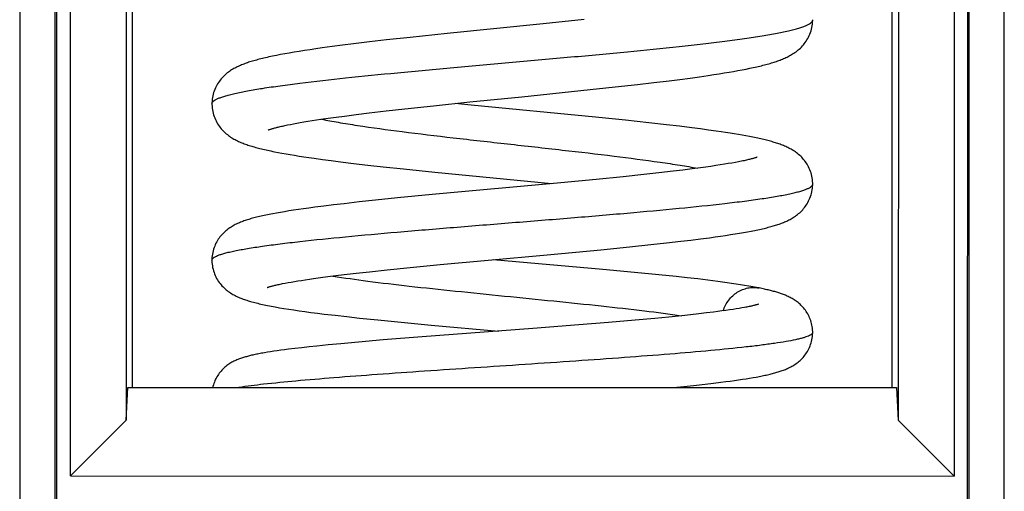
# Model space of a CAD drawing. Header units: millimetres. Extents: x -206 to 633, y -81 to 435.
# Tile 38 of 43: x 431.7 to 437.28, y 125.6 to 128.26. Entities that reach past the tile are written whole.
import ezdxf

# ---------------------------------------------------------------- set-up
doc = ezdxf.new("R2010")
doc.units = ezdxf.units.MM
doc.header["$LTSCALE"] = 23.1
doc.layers.add('06_ALL_SURFS', color=7, linetype='CONTINUOUS')
doc.layers.add('20_ALL_FEATURES', color=7, linetype='CONTINUOUS')

msp = doc.modelspace()

# ---------------------------------------------------------------- linework, layer by layer
at = {"layer": '06_ALL_SURFS', "color": 7}
for p, q in [((432.3077, 130.4139), (432.3072, 126.0016)), ((436.6765, 130.411), (436.676, 126.0011)), ((431.913, 115.1712), (431.9147, 129.9588)), ((437.0669, 129.9582), (437.0652, 115.1707)), ((432.3431, 126.186), (432.3433, 128.7624)), ((436.6402, 126.1855), (436.6405, 128.7619)), ((434.8975, 128.2659), (434.6663, 128.242)), ((434.6663, 128.242), (434.1233, 128.187)), ((433.7803, 128.1502), (433.683, 128.139)), ((433.9138, 128.1649), (433.7803, 128.1502)), ((434.1233, 128.187), (433.9138, 128.1649)), ((433.3156, 128.0904), (433.2853, 128.0856)), ((433.3474, 128.0952), (433.3156, 128.0904)), ((433.3809, 128.1001), (433.3474, 128.0952)), ((433.4159, 128.1051), (433.3809, 128.1001)), ((433.4715, 128.1126), (433.4159, 128.1051)), ((433.5307, 128.1203), (433.4715, 128.1126)), ((433.5934, 128.1282), (433.5307, 128.1203)), ((433.683, 128.139), (433.5934, 128.1282)), ((433.1794, 128.0673), (433.1565, 128.0628)), ((433.2037, 128.0718), (433.1794, 128.0673)), ((433.2294, 128.0763), (433.2037, 128.0718)), ((433.2566, 128.0809), (433.2294, 128.0763)), ((433.2853, 128.0856), (433.2566, 128.0809)), ((435.7439, 127.9728), (435.7685, 127.9772)), ((435.7685, 127.9772), (435.7919, 127.9815)), ((435.7919, 127.9815), (435.8142, 127.9859)), ((435.8142, 127.9859), (435.8353, 127.9901)), ((435.2933, 127.9096), (435.3799, 127.9201)), ((435.3799, 127.9201), (435.4404, 127.9278)), ((435.4404, 127.9278), (435.4973, 127.9353)), ((435.4973, 127.9353), (435.5506, 127.9427)), ((435.5506, 127.9427), (435.6006, 127.9498)), ((435.6006, 127.9498), (435.6321, 127.9545)), ((435.6321, 127.9545), (435.6621, 127.9592)), ((435.6621, 127.9592), (435.6907, 127.9638)), ((435.6907, 127.9638), (435.718, 127.9683)), ((435.718, 127.9683), (435.7439, 127.9728)), ((434.545, 127.8297), (434.879, 127.8639)), ((434.879, 127.8639), (435.0732, 127.8846)), ((435.0732, 127.8846), (435.1999, 127.8987)), ((435.1999, 127.8987), (435.2933, 127.9096)), ((434.2516, 127.8), (434.545, 127.8297)), ((433.7787, 127.7494), (433.8844, 127.7613)), ((433.8844, 127.7613), (434.0458, 127.7787)), ((434.0458, 127.7787), (434.2516, 127.8)), ((434.2583, 127.7826), (434.168, 127.7915)), ((434.9634, 127.714), (434.2583, 127.7826)), ((433.3584, 127.6943), (433.3831, 127.6981)), ((433.3831, 127.6981), (433.409, 127.702)), ((433.409, 127.702), (433.4503, 127.708)), ((433.4503, 127.708), (433.4945, 127.7142)), ((433.4945, 127.7142), (433.5416, 127.7205)), ((433.5416, 127.7205), (433.6088, 127.7291)), ((433.6088, 127.7291), (433.6811, 127.738)), ((433.6811, 127.738), (433.7787, 127.7494)), ((435.1322, 127.6966), (434.9634, 127.714)), ((435.2636, 127.6825), (435.1322, 127.6966)), ((433.2051, 127.6666), (433.2201, 127.6698)), ((433.2201, 127.6698), (433.2362, 127.673)), ((433.2362, 127.673), (433.2535, 127.6763)), ((433.2535, 127.6763), (433.272, 127.6798)), ((433.272, 127.6798), (433.2918, 127.6833)), ((433.2918, 127.6833), (433.3127, 127.6869)), ((433.3127, 127.6869), (433.3349, 127.6905)), ((433.3349, 127.6905), (433.3584, 127.6943)), ((435.3642, 127.6712), (435.2636, 127.6825)), ((435.4387, 127.6624), (435.3642, 127.6712)), ((435.508, 127.6538), (435.4387, 127.6624)), ((435.5565, 127.6475), (435.508, 127.6538)), ((435.6023, 127.6413), (435.5565, 127.6475)), ((435.6454, 127.6353), (435.6023, 127.6413)), ((435.6727, 127.6313), (435.6454, 127.6353)), ((435.6988, 127.6274), (435.6727, 127.6313)), ((435.7239, 127.6235), (435.6988, 127.6274)), ((435.7478, 127.6196), (435.7239, 127.6235)), ((435.7708, 127.6158), (435.7478, 127.6196)), ((435.7928, 127.6119), (435.7708, 127.6158)), ((435.8139, 127.6081), (435.7928, 127.6119)), ((435.8341, 127.6043), (435.8139, 127.6081)), ((433.1668, 127.5148), (433.1885, 127.5107)), ((433.1885, 127.5107), (433.2112, 127.5066)), ((433.2112, 127.5066), (433.2349, 127.5025)), ((433.2349, 127.5025), (433.2596, 127.4984)), ((433.2596, 127.4984), (433.2855, 127.4943)), ((433.2855, 127.4943), (433.3126, 127.4901)), ((433.3126, 127.4901), (433.3408, 127.4859)), ((433.3408, 127.4859), (433.3703, 127.4816)), ((433.3703, 127.4816), (433.4169, 127.4751)), ((433.4169, 127.4751), (433.4664, 127.4685)), ((433.4664, 127.4685), (433.5189, 127.4618)), ((433.5189, 127.4618), (433.5938, 127.4526)), ((433.5938, 127.4526), (433.6743, 127.4432)), ((433.6743, 127.4432), (433.7605, 127.4335)), ((433.7605, 127.4335), (433.876, 127.421)), ((433.876, 127.421), (434.0531, 127.4028)), ((435.5089, 127.4214), (435.457, 127.4149)), ((435.5571, 127.4277), (435.5089, 127.4214)), ((435.5872, 127.4319), (435.5571, 127.4277)), ((435.6157, 127.4359), (435.5872, 127.4319)), ((435.6426, 127.4399), (435.6157, 127.4359)), ((435.6679, 127.4437), (435.6426, 127.4399)), ((435.6917, 127.4475), (435.6679, 127.4437)), ((435.7139, 127.4512), (435.6917, 127.4475)), ((435.7347, 127.4548), (435.7139, 127.4512)), ((435.7539, 127.4583), (435.7347, 127.4548)), ((435.7717, 127.4617), (435.7539, 127.4583)), ((434.0531, 127.4028), (434.7142, 127.3384)), ((434.9653, 127.3622), (434.7671, 127.3434)), ((435.1185, 127.3774), (434.9653, 127.3622)), ((435.2354, 127.3896), (435.1185, 127.3774)), ((435.3217, 127.3991), (435.2354, 127.3896)), ((435.4015, 127.4082), (435.3217, 127.3991)), ((435.457, 127.4149), (435.4015, 127.4082)), ((434.7671, 127.3434), (434.0374, 127.2761)), ((433.8427, 127.2571), (433.7181, 127.2444)), ((434.0374, 127.2761), (433.8427, 127.2571)), ((433.3107, 127.196), (433.2816, 127.1918)), ((433.3412, 127.2002), (433.3107, 127.196)), ((433.3734, 127.2045), (433.3412, 127.2002)), ((433.425, 127.2111), (433.3734, 127.2045)), ((433.4805, 127.2179), (433.425, 127.2111)), ((433.5401, 127.2249), (433.4805, 127.2179)), ((433.6257, 127.2345), (433.5401, 127.2249)), ((433.7181, 127.2444), (433.6257, 127.2345)), ((433.1571, 127.1718), (433.1359, 127.1678)), ((433.1795, 127.1757), (433.1571, 127.1718)), ((433.2031, 127.1797), (433.1795, 127.1757)), ((433.228, 127.1837), (433.2031, 127.1797)), ((433.2541, 127.1877), (433.228, 127.1837)), ((433.2816, 127.1918), (433.2541, 127.1877)), ((435.5566, 127.026), (435.6073, 127.0327)), ((435.6073, 127.0327), (435.6393, 127.0371)), ((435.6393, 127.0371), (435.6697, 127.0414)), ((435.6697, 127.0414), (435.6987, 127.0456)), ((435.6987, 127.0456), (435.7262, 127.0498)), ((435.7262, 127.0498), (435.7523, 127.054)), ((435.7523, 127.054), (435.777, 127.0581)), ((435.777, 127.0581), (435.8004, 127.0621)), ((435.8004, 127.0621), (435.8225, 127.0661)), ((435.8225, 127.0661), (435.8434, 127.07)), ((434.9933, 126.9647), (435.1552, 126.9808)), ((435.1552, 126.9808), (435.2756, 126.9933)), ((435.2756, 126.9933), (435.3636, 127.003)), ((435.3636, 127.003), (435.4452, 127.0124)), ((435.4452, 127.0124), (435.5026, 127.0192)), ((435.5026, 127.0192), (435.5566, 127.026)), ((434.3556, 126.9056), (434.689, 126.9361)), ((434.689, 126.9361), (434.9933, 126.9647)), ((433.7827, 126.8506), (433.9139, 126.8639)), ((433.9139, 126.8639), (434.0832, 126.8803)), ((434.0832, 126.8803), (434.3556, 126.9056)), ((435.0045, 126.8534), (434.3827, 126.908)), ((433.3676, 126.8018), (433.4064, 126.8071)), ((433.4064, 126.8071), (433.4481, 126.8126)), ((433.4481, 126.8126), (433.4929, 126.8182)), ((433.4929, 126.8182), (433.5406, 126.824)), ((433.5406, 126.824), (433.609, 126.8319)), ((433.609, 126.8319), (433.6828, 126.8401)), ((433.6828, 126.8401), (433.7827, 126.8506)), ((435.1833, 126.8367), (435.0045, 126.8534)), ((435.3209, 126.8231), (435.1833, 126.8367)), ((435.4184, 126.8129), (435.3209, 126.8231)), ((435.4806, 126.806), (435.4184, 126.8129)), ((435.5406, 126.7992), (435.4806, 126.806)), ((433.1921, 126.7731), (433.207, 126.776)), ((433.207, 126.776), (433.2231, 126.779)), ((433.2231, 126.779), (433.2402, 126.782)), ((433.2402, 126.782), (433.2585, 126.7851)), ((433.2585, 126.7851), (433.2779, 126.7883)), ((433.2779, 126.7883), (433.2986, 126.7916)), ((433.2986, 126.7916), (433.3204, 126.7949)), ((433.3204, 126.7949), (433.3434, 126.7983)), ((433.3434, 126.7983), (433.3676, 126.8018)), ((435.5983, 126.7922), (435.5406, 126.7992)), ((435.8059, 126.6382), (435.7914, 126.6356)), ((433.1744, 126.6371), (433.1998, 126.6328)), ((433.1998, 126.6328), (433.2268, 126.6285)), ((433.2268, 126.6285), (433.2554, 126.6242)), ((433.2554, 126.6242), (433.2859, 126.6197)), ((433.2859, 126.6197), (433.3182, 126.6152)), ((433.3182, 126.6152), (433.3525, 126.6107)), ((433.3525, 126.6107), (433.3888, 126.606)), ((433.3888, 126.606), (433.4273, 126.6012)), ((433.4273, 126.6012), (433.489, 126.5938)), ((433.489, 126.5938), (433.5557, 126.5863)), ((433.5557, 126.5863), (433.6274, 126.5785)), ((435.3777, 126.5843), (435.2975, 126.5766)), ((435.4505, 126.5916), (435.3777, 126.5843)), ((435.5007, 126.597), (435.4505, 126.5916)), ((435.5472, 126.6021), (435.5007, 126.597)), ((435.5902, 126.6072), (435.5472, 126.6021)), ((435.63, 126.612), (435.5902, 126.6072)), ((435.6548, 126.6152), (435.63, 126.612)), ((435.6782, 126.6183), (435.6548, 126.6152)), ((435.7003, 126.6214), (435.6782, 126.6183)), ((435.721, 126.6244), (435.7003, 126.6214)), ((435.7405, 126.6273), (435.721, 126.6244)), ((435.7587, 126.6301), (435.7405, 126.6273)), ((435.7757, 126.6329), (435.7587, 126.6301)), ((435.7914, 126.6356), (435.7757, 126.6329)), ((433.6274, 126.5785), (433.7307, 126.5679)), ((433.7307, 126.5679), (433.8436, 126.5568)), ((433.8436, 126.5568), (434.0326, 126.5391)), ((434.0326, 126.5391), (434.415, 126.5052)), ((434.8686, 126.54), (434.6087, 126.5199)), ((435.0366, 126.5537), (434.8686, 126.54)), ((435.1864, 126.5665), (435.0366, 126.5537)), ((435.2975, 126.5766), (435.1864, 126.5665)), ((433.9818, 126.4722), (433.7618, 126.4545)), ((434.6087, 126.5199), (433.9818, 126.4722)), ((433.3417, 126.4154), (433.3004, 126.4108)), ((433.3859, 126.4201), (433.3417, 126.4154)), ((433.45, 126.4266), (433.3859, 126.4201)), ((433.5212, 126.4334), (433.45, 126.4266)), ((433.6221, 126.4426), (433.5212, 126.4334)), ((433.7618, 126.4545), (433.6221, 126.4426)), ((433.1059, 126.3848), (433.0891, 126.382)), ((433.1235, 126.3876), (433.1059, 126.3848)), ((433.142, 126.3904), (433.1235, 126.3876)), ((433.1614, 126.3933), (433.142, 126.3904)), ((433.1819, 126.3961), (433.1614, 126.3933)), ((433.2034, 126.399), (433.1819, 126.3961)), ((433.2259, 126.4019), (433.2034, 126.399)), ((433.2619, 126.4063), (433.2259, 126.4019)), ((433.3004, 126.4108), (433.2619, 126.4063)), ((435.4806, 126.1939), (435.5339, 126.1995)), ((435.5339, 126.1995), (435.5835, 126.205)), ((435.5835, 126.205), (435.6295, 126.2103)), ((435.6295, 126.2103), (435.6723, 126.2155)), ((435.6723, 126.2155), (435.6991, 126.219)), ((435.6991, 126.219), (435.7246, 126.2223)), ((435.7246, 126.2223), (435.7489, 126.2257)), ((435.7489, 126.2257), (435.7721, 126.229)), ((435.7721, 126.229), (435.7941, 126.2322)), ((435.7941, 126.2322), (435.815, 126.2355)), ((435.815, 126.2355), (435.8348, 126.2387)), ((435.8348, 126.2387), (435.8537, 126.2419)), ((435.8537, 126.2419), (435.8717, 126.2451)), ((432.3072, 126.0016), (432.3169, 126.186)), ((432.3169, 126.186), (436.6663, 126.1855)), ((436.6663, 126.1855), (436.676, 126.0011)), ((431.9916, 125.6861), (432.3072, 126.0016)), ((436.9916, 125.6855), (436.676, 126.0011)), ((431.9916, 125.6861), (436.9916, 125.6855))]:
    msp.add_line(p, q, dxfattribs=at)
at = {"layer": '06_ALL_SURFS', "color": 4}
for p, q in [((431.706, 129.9588), (431.7043, 115.1713)), ((431.9043, 115.1712), (431.9059, 129.9588)), ((437.0757, 129.9582), (437.074, 115.1707)), ((437.274, 115.1706), (437.2757, 129.9582))]:
    msp.add_line(p, q, dxfattribs=at)
at = {"layer": '06_ALL_SURFS', "color": 7}
for points in [[(435.8353, 127.9901), (435.8455, 127.9923), (435.8554, 127.9944), (435.8651, 127.9965), (435.8745, 127.9986), (435.8837, 128.0008), (435.8927, 128.0029), (435.9015, 128.005), (435.9101, 128.0071), (435.9185, 128.0093), (435.9266, 128.0114), (435.9347, 128.0136), (435.9425, 128.0158), (435.9502, 128.018), (435.9578, 128.0202), (435.9652, 128.0225), (435.9725, 128.0247), (435.9796, 128.0271), (435.9867, 128.0294), (435.9936, 128.0318), (436.0005, 128.0343), (436.0072, 128.0368), (436.0139, 128.0394), (436.0205, 128.0421), (436.027, 128.0448), (436.0335, 128.0477), (436.0399, 128.0506), (436.0463, 128.0536), (436.0527, 128.0568), (436.0591, 128.0602), (436.0654, 128.0637), (436.0718, 128.0673), (436.0781, 128.0712), (436.0845, 128.0753), (436.0908, 128.0796), (436.0971, 128.0841), (436.1033, 128.0889), (436.1095, 128.0939), (436.1156, 128.0992), (436.1216, 128.1047), (436.1274, 128.1104), (436.1331, 128.1165), (436.1386, 128.1228), (436.144, 128.1294), (436.1492, 128.1364), (436.1543, 128.1436), (436.1591, 128.1511), (436.1636, 128.159), (436.1679, 128.1671), (436.1719, 128.1754), (436.1756, 128.184), (436.179, 128.1929), (436.182, 128.202), (436.1847, 128.2113), (436.187, 128.2209), (436.1888, 128.2306), (436.1902, 128.2406), (436.1912, 128.2507), (436.1916, 128.2611), (436.1917, 128.2649)], [(433.1565, 128.0628), (433.1455, 128.0606), (433.1349, 128.0584), (433.1245, 128.0563), (433.1145, 128.0541), (433.1048, 128.052), (433.0954, 128.0498), (433.0862, 128.0477), (433.0773, 128.0456), (433.0686, 128.0435), (433.0602, 128.0413), (433.052, 128.0392), (433.044, 128.0371), (433.0362, 128.035), (433.0286, 128.0328), (433.0212, 128.0306), (433.014, 128.0284), (433.0068, 128.0262), (432.9998, 128.024), (432.993, 128.0217), (432.9862, 128.0194), (432.9795, 128.017), (432.973, 128.0145), (432.9665, 128.012), (432.96, 128.0094), (432.9537, 128.0068), (432.9473, 128.004), (432.941, 128.0011), (432.9348, 127.9982), (432.9285, 127.995), (432.9223, 127.9918), (432.9161, 127.9884), (432.9098, 127.9848), (432.9036, 127.981), (432.8974, 127.977), (432.8912, 127.9728), (432.8851, 127.9683), (432.879, 127.9637), (432.8729, 127.9588), (432.867, 127.9536), (432.8612, 127.9482), (432.8555, 127.9426), (432.8499, 127.9367), (432.8445, 127.9305), (432.8392, 127.924), (432.8341, 127.9172), (432.8292, 127.9101), (432.8244, 127.9027), (432.82, 127.895), (432.8157, 127.8871), (432.8118, 127.8789), (432.8081, 127.8704), (432.8048, 127.8617), (432.8018, 127.8528), (432.7991, 127.8436), (432.7969, 127.8342), (432.795, 127.8246), (432.7935, 127.8148), (432.7925, 127.8048), (432.792, 127.7946), (432.792, 127.7896)], [(432.792, 127.7895), (432.792, 127.7857), (432.7925, 127.7754), (432.7934, 127.7654), (432.7948, 127.7555), (432.7966, 127.7458), (432.7989, 127.7363), (432.8015, 127.7271), (432.8045, 127.7181), (432.8079, 127.7093), (432.8115, 127.7007), (432.8155, 127.6924), (432.8198, 127.6844), (432.8243, 127.6767), (432.829, 127.6692), (432.834, 127.6621), (432.8391, 127.6552), (432.8445, 127.6486), (432.8499, 127.6424), (432.8555, 127.6364), (432.8613, 127.6307), (432.8672, 127.6253), (432.8732, 127.6201), (432.8793, 127.6152), (432.8854, 127.6105), (432.8917, 127.606), (432.898, 127.6017), (432.9043, 127.5977), (432.9106, 127.5939), (432.9169, 127.5902), (432.9233, 127.5868), (432.9297, 127.5835), (432.9361, 127.5803), (432.9425, 127.5773), (432.9489, 127.5744), (432.9555, 127.5716), (432.962, 127.5689), (432.9686, 127.5663), (432.9753, 127.5637), (432.982, 127.5613), (432.9888, 127.5589), (432.9957, 127.5566), (433.0027, 127.5543), (433.0098, 127.552), (433.0171, 127.5498), (433.0244, 127.5477), (433.0319, 127.5455), (433.0396, 127.5434), (433.0474, 127.5413), (433.0554, 127.5392), (433.0636, 127.5371), (433.0719, 127.5351), (433.0805, 127.533), (433.0892, 127.531), (433.0981, 127.5289), (433.1073, 127.5269), (433.1166, 127.5249), (433.1262, 127.5229), (433.136, 127.5208), (433.1461, 127.5188), (433.1668, 127.5148)], [(433.1107, 127.6412), (433.1109, 127.6413), (433.1114, 127.6415), (433.1122, 127.6418), (433.1133, 127.6423), (433.1147, 127.6428), (433.1164, 127.6434), (433.1183, 127.6441), (433.1205, 127.6449), (433.1229, 127.6457), (433.1257, 127.6466), (433.1287, 127.6475), (433.1319, 127.6485), (433.1354, 127.6495), (433.1392, 127.6506), (433.1432, 127.6518), (433.1474, 127.6529), (433.152, 127.6541), (433.1568, 127.6554), (433.1618, 127.6567), (433.1672, 127.658), (433.1728, 127.6594), (433.1787, 127.6608), (433.1849, 127.6622), (433.1913, 127.6636), (433.1981, 127.6651), (433.2051, 127.6666)], [(436.1916, 127.3359), (436.1915, 127.341), (436.191, 127.3511), (436.19, 127.361), (436.1886, 127.3707), (436.1867, 127.3802), (436.1845, 127.3895), (436.1819, 127.3986), (436.1789, 127.4074), (436.1756, 127.416), (436.172, 127.4244), (436.1682, 127.4325), (436.164, 127.4403), (436.1596, 127.4479), (436.1549, 127.4552), (436.1501, 127.4622), (436.1451, 127.469), (436.1399, 127.4754), (436.1345, 127.4815), (436.1291, 127.4873), (436.1235, 127.4929), (436.1178, 127.4982), (436.1119, 127.5033), (436.106, 127.5082), (436.1, 127.5128), (436.094, 127.5171), (436.0879, 127.5213), (436.0818, 127.5252), (436.0756, 127.529), (436.0695, 127.5325), (436.0633, 127.5359), (436.0572, 127.5391), (436.051, 127.5422), (436.0448, 127.5451), (436.0386, 127.5479), (436.0324, 127.5506), (436.0262, 127.5532), (436.0198, 127.5557), (436.0135, 127.5582), (436.0071, 127.5605), (436.0006, 127.5628), (435.9941, 127.565), (435.9875, 127.5672), (435.9808, 127.5693), (435.974, 127.5714), (435.967, 127.5734), (435.96, 127.5755), (435.9528, 127.5775), (435.9454, 127.5795), (435.938, 127.5814), (435.9303, 127.5834), (435.9225, 127.5853), (435.9145, 127.5872), (435.9064, 127.5891), (435.898, 127.5911), (435.8895, 127.593), (435.8808, 127.5949), (435.8718, 127.5968), (435.8627, 127.5987), (435.8534, 127.6005), (435.8341, 127.6043)], [(435.8768, 127.4878), (435.8769, 127.4879), (435.8768, 127.4878), (435.8763, 127.4876), (435.8755, 127.4873), (435.8743, 127.4869), (435.8728, 127.4863), (435.871, 127.4857), (435.8688, 127.4849), (435.8663, 127.4841), (435.8634, 127.4832), (435.8603, 127.4823), (435.8567, 127.4812), (435.8528, 127.4801), (435.8486, 127.479), (435.8441, 127.4778), (435.8392, 127.4765), (435.834, 127.4752), (435.8285, 127.4738), (435.8226, 127.4725), (435.8164, 127.471), (435.8098, 127.4695), (435.8029, 127.468), (435.7956, 127.4665), (435.788, 127.4649), (435.78, 127.4633), (435.7717, 127.4617)], [(435.8434, 127.07), (435.8534, 127.072), (435.8631, 127.0739), (435.8725, 127.0759), (435.8817, 127.0778), (435.8907, 127.0797), (435.8993, 127.0817), (435.9078, 127.0836), (435.916, 127.0855), (435.924, 127.0874), (435.9319, 127.0893), (435.9395, 127.0913), (435.9469, 127.0932), (435.9542, 127.0952), (435.9613, 127.0972), (435.9683, 127.0992), (435.9751, 127.1012), (435.9819, 127.1032), (435.9885, 127.1053), (435.995, 127.1075), (436.0014, 127.1096), (436.0078, 127.1119), (436.0141, 127.1142), (436.0203, 127.1166), (436.0265, 127.119), (436.0326, 127.1215), (436.0387, 127.1242), (436.0448, 127.1269), (436.0509, 127.1298), (436.057, 127.1328), (436.0631, 127.136), (436.0692, 127.1393), (436.0753, 127.1428), (436.0814, 127.1465), (436.0875, 127.1505), (436.0937, 127.1547), (436.0998, 127.1591), (436.1059, 127.1637), (436.1119, 127.1686), (436.1178, 127.1738), (436.1236, 127.1792), (436.1293, 127.1848), (436.1348, 127.1908), (436.1402, 127.197), (436.1454, 127.2035), (436.1505, 127.2103), (436.1554, 127.2174), (436.16, 127.2247), (436.1644, 127.2324), (436.1686, 127.2403), (436.1724, 127.2484), (436.176, 127.2568), (436.1793, 127.2654), (436.1822, 127.2743), (436.1848, 127.2834), (436.187, 127.2927), (436.1888, 127.3023), (436.1901, 127.312), (436.1911, 127.322), (436.1915, 127.3322), (436.1916, 127.3359)], [(433.1359, 127.1678), (433.1257, 127.1659), (433.1157, 127.164), (433.106, 127.162), (433.0966, 127.1601), (433.0874, 127.1581), (433.0785, 127.1562), (433.0698, 127.1542), (433.0613, 127.1523), (433.0531, 127.1503), (433.045, 127.1484), (433.0371, 127.1464), (433.0294, 127.1444), (433.0219, 127.1424), (433.0146, 127.1403), (433.0074, 127.1382), (433.0003, 127.1361), (432.9934, 127.134), (432.9866, 127.1318), (432.9799, 127.1296), (432.9734, 127.1273), (432.9669, 127.125), (432.9606, 127.1226), (432.9544, 127.1201), (432.9482, 127.1176), (432.9421, 127.115), (432.936, 127.1122), (432.93, 127.1094), (432.924, 127.1064), (432.918, 127.1033), (432.9121, 127.1), (432.9061, 127.0965), (432.9001, 127.0929), (432.8941, 127.089), (432.8881, 127.0849), (432.8821, 127.0806), (432.8762, 127.0761), (432.8704, 127.0713), (432.8646, 127.0662), (432.8589, 127.061), (432.8534, 127.0554), (432.848, 127.0496), (432.8427, 127.0436), (432.8376, 127.0372), (432.8327, 127.0305), (432.8279, 127.0236), (432.8233, 127.0164), (432.819, 127.0089), (432.8149, 127.0011), (432.8111, 126.9931), (432.8076, 126.9849), (432.8043, 126.9764), (432.8014, 126.9677), (432.7988, 126.9587), (432.7966, 126.9496), (432.7948, 126.9402), (432.7934, 126.9305), (432.7924, 126.9207), (432.7919, 126.9107), (432.7919, 126.9056)], [(432.7919, 126.9056), (432.7919, 126.9025), (432.7923, 126.8926), (432.7931, 126.8829), (432.7944, 126.8733), (432.7962, 126.8638), (432.7983, 126.8545), (432.8009, 126.8454), (432.8038, 126.8364), (432.807, 126.8277), (432.8106, 126.8192), (432.8145, 126.8109), (432.8187, 126.8028), (432.8232, 126.795), (432.828, 126.7875), (432.8329, 126.7803), (432.8381, 126.7734), (432.8435, 126.7667), (432.849, 126.7605), (432.8547, 126.7545), (432.8605, 126.7488), (432.8664, 126.7434), (432.8724, 126.7383), (432.8785, 126.7334), (432.8847, 126.7287), (432.8911, 126.7243), (432.8974, 126.7201), (432.9038, 126.7161), (432.9102, 126.7123), (432.9166, 126.7088), (432.923, 126.7054), (432.9295, 126.7022), (432.936, 126.6991), (432.9424, 126.6962), (432.949, 126.6935), (432.9555, 126.6908), (432.9621, 126.6882), (432.9688, 126.6857), (432.9756, 126.6833), (432.9824, 126.681), (432.9894, 126.6787), (432.9964, 126.6765), (433.0037, 126.6743), (433.011, 126.6722), (433.0186, 126.6701), (433.0264, 126.668), (433.0343, 126.6659), (433.0425, 126.6638), (433.0509, 126.6618), (433.0596, 126.6597), (433.0685, 126.6577), (433.0777, 126.6556), (433.0871, 126.6536), (433.0969, 126.6516), (433.107, 126.6495), (433.1174, 126.6475), (433.1281, 126.6454), (433.1392, 126.6433), (433.1506, 126.6412), (433.1744, 126.6371)], [(433.1041, 126.7512), (433.1039, 126.7511), (433.1037, 126.751), (433.1038, 126.7511), (433.1043, 126.7513), (433.105, 126.7516), (433.1061, 126.752), (433.1076, 126.7525), (433.1093, 126.7531), (433.1114, 126.7537), (433.1138, 126.7545), (433.1165, 126.7553), (433.1195, 126.7562), (433.1228, 126.7571), (433.1264, 126.7581), (433.1303, 126.7592), (433.1345, 126.7603), (433.1389, 126.7614), (433.1437, 126.7626), (433.1488, 126.7638), (433.1541, 126.765), (433.1597, 126.7663), (433.1657, 126.7676), (433.1718, 126.769), (433.1783, 126.7703), (433.1851, 126.7717), (433.1921, 126.7731)], [(435.8877, 126.7483), (435.874, 126.751), (435.852, 126.7551), (435.8293, 126.7591), (435.8061, 126.763), (435.7822, 126.7668), (435.7577, 126.7706), (435.7326, 126.7743), (435.7069, 126.778), (435.6807, 126.7816), (435.6538, 126.7852), (435.5983, 126.7922)], [(436.1916, 126.4975), (436.1915, 126.5018), (436.1911, 126.5113), (436.1902, 126.5207), (436.189, 126.5298), (436.1873, 126.5388), (436.1854, 126.5475), (436.183, 126.556), (436.1804, 126.5643), (436.1775, 126.5724), (436.1743, 126.5802), (436.1709, 126.5879), (436.1672, 126.5953), (436.1632, 126.6025), (436.1591, 126.6095), (436.1547, 126.6162), (436.1502, 126.6228), (436.1455, 126.629), (436.1406, 126.635), (436.1356, 126.6408), (436.1304, 126.6463), (436.1251, 126.6515), (436.1197, 126.6566), (436.1143, 126.6614), (436.1087, 126.6659), (436.1031, 126.6703), (436.0974, 126.6744), (436.0918, 126.6782), (436.0862, 126.6819), (436.0806, 126.6853), (436.075, 126.6886), (436.0695, 126.6916), (436.0641, 126.6945), (436.0586, 126.6973), (436.0532, 126.6999), (436.0479, 126.7023), (436.0425, 126.7047), (436.0372, 126.7069), (436.0318, 126.7091), (436.0265, 126.7112), (436.0211, 126.7132), (436.0157, 126.7152), (436.0102, 126.7171), (436.0047, 126.7189), (435.9992, 126.7207), (435.9936, 126.7225), (435.9879, 126.7242), (435.9821, 126.7259), (435.9763, 126.7276), (435.9703, 126.7292), (435.9643, 126.7308), (435.9581, 126.7324), (435.9518, 126.734), (435.9454, 126.7356), (435.9388, 126.7372), (435.9321, 126.7388), (435.9253, 126.7404), (435.9182, 126.7419), (435.9111, 126.7435), (435.9037, 126.745), (435.8962, 126.7466), (435.8878, 126.7483)], [(435.8857, 126.6569), (435.8856, 126.6569), (435.8852, 126.6567), (435.8845, 126.6565), (435.8834, 126.6561), (435.882, 126.6556), (435.8804, 126.6551), (435.8784, 126.6545), (435.8761, 126.6538), (435.8735, 126.6531), (435.8706, 126.6523), (435.8674, 126.6515), (435.8639, 126.6506), (435.8601, 126.6496), (435.856, 126.6486), (435.8517, 126.6476), (435.847, 126.6465), (435.842, 126.6454), (435.8367, 126.6443), (435.8312, 126.6431), (435.8253, 126.642), (435.8191, 126.6407), (435.8126, 126.6395), (435.8059, 126.6382)], [(435.8717, 126.2451), (435.8804, 126.2467), (435.8888, 126.2483), (435.8971, 126.2499), (435.9052, 126.2515), (435.913, 126.2532), (435.9207, 126.2548), (435.9283, 126.2564), (435.9356, 126.2581), (435.9428, 126.2597), (435.9499, 126.2614), (435.9568, 126.2631), (435.9635, 126.2648), (435.9701, 126.2665), (435.9766, 126.2683), (435.983, 126.27), (435.9893, 126.2719), (435.9955, 126.2737), (436.0016, 126.2756), (436.0076, 126.2776), (436.0136, 126.2796), (436.0196, 126.2817), (436.0255, 126.2839), (436.0314, 126.2861), (436.0373, 126.2885), (436.0432, 126.291), (436.0491, 126.2936), (436.0551, 126.2963), (436.061, 126.2992), (436.067, 126.3023), (436.073, 126.3055), (436.079, 126.309), (436.0851, 126.3126), (436.0911, 126.3165), (436.0971, 126.3206), (436.1031, 126.3249), (436.109, 126.3295), (436.1148, 126.3343), (436.1206, 126.3394), (436.1262, 126.3447), (436.1317, 126.3502), (436.1371, 126.3561), (436.1423, 126.3622), (436.1474, 126.3686), (436.1522, 126.3753), (436.1569, 126.3822), (436.1614, 126.3894), (436.1656, 126.3968), (436.1696, 126.4045), (436.1733, 126.4125), (436.1767, 126.4206), (436.1798, 126.429), (436.1826, 126.4377), (436.1851, 126.4465), (436.1872, 126.4555), (436.1889, 126.4648), (436.1902, 126.4743), (436.1911, 126.484), (436.1915, 126.494), (436.1916, 126.4975)], [(433.0891, 126.382), (433.081, 126.3806), (433.0732, 126.3792), (433.0655, 126.3778), (433.058, 126.3763), (433.0507, 126.3749), (433.0436, 126.3735), (433.0367, 126.3721), (433.0299, 126.3706), (433.0233, 126.3692), (433.0169, 126.3677), (433.0106, 126.3662), (433.0044, 126.3647), (432.9984, 126.3632), (432.9925, 126.3617), (432.9868, 126.3601), (432.9811, 126.3585), (432.9755, 126.3568), (432.97, 126.3552), (432.9645, 126.3534), (432.9592, 126.3516), (432.9538, 126.3498), (432.9485, 126.3478), (432.9432, 126.3458), (432.9378, 126.3437), (432.9325, 126.3415), (432.9271, 126.3391), (432.9217, 126.3366), (432.9162, 126.334), (432.9107, 126.3312), (432.9052, 126.3281), (432.8995, 126.3249), (432.8938, 126.3214), (432.8881, 126.3178), (432.8823, 126.3138), (432.8765, 126.3096), (432.8708, 126.3051), (432.8651, 126.3004), (432.8595, 126.2954), (432.8541, 126.2902), (432.8487, 126.2847), (432.8435, 126.2789), (432.8385, 126.2729), (432.8337, 126.2667), (432.829, 126.2602), (432.8246, 126.2535), (432.8204, 126.2465), (432.8164, 126.2394), (432.8127, 126.232), (432.8092, 126.2244), (432.806, 126.2166), (432.803, 126.2086), (432.8004, 126.2004), (432.798, 126.192), (432.7966, 126.186)], [(435.3986, 126.1857), (435.4029, 126.1861), (435.4806, 126.1939)]]:
    msp.add_lwpolyline(points, dxfattribs=at)
at = {"layer": '06_ALL_SURFS', "color": 4}
for points, knots in [([(432.792, 127.7896), (432.792, 127.7921), (432.7938, 127.7977), (432.8006, 127.8051), (432.8111, 127.8122), (432.8255, 127.8194), (432.8439, 127.8265), (432.8663, 127.8337), (432.8925, 127.8409), (432.935, 127.8511), (432.9974, 127.8636), (433.0829, 127.878), (433.182, 127.8925), (433.3383, 127.9128), (433.5596, 127.9375), (433.8498, 127.9663), (434.1647, 127.9953), (434.4922, 128.0244), (434.8196, 128.0536), (435.1345, 128.0828), (435.3834, 128.1078), (435.5672, 128.1283), (435.6904, 128.1432), (435.8021, 128.158), (435.9011, 128.1729), (435.9866, 128.1878), (436.049, 128.2007), (436.0914, 128.2113), (436.1176, 128.2188), (436.1399, 128.2263), (436.1582, 128.2337), (436.1726, 128.2412), (436.1831, 128.2487), (436.1899, 128.2564), (436.1917, 128.2622), (436.1917, 128.2649)], [0, 0, 0, 0, 0.002181, 0.004924, 0.008539, 0.013163, 0.01886, 0.02565, 0.033527, 0.04248, 0.063546, 0.088691, 0.11774, 0.15045, 0.225462, 0.310888, 0.403547, 0.499848, 0.596155, 0.688808, 0.774219, 0.813217, 0.849246, 0.88194, 0.910977, 0.93614, 0.957233, 0.9662, 0.974087, 0.980882, 0.986589, 0.991241, 0.994906, 0.997723, 1, 1, 1, 1]), ([(433.4122, 127.7025), (433.4435, 127.6962), (433.511, 127.6838), (433.6629, 127.6595), (433.8797, 127.6303), (434.1631, 127.5966), (434.4652, 127.5628), (434.7689, 127.5292), (435.0567, 127.4958), (435.279, 127.4672), (435.4365, 127.4436), (435.5073, 127.4316), (435.5404, 127.4254)], [0, 0, 0, 0, 0.044689, 0.095925, 0.214917, 0.350412, 0.494761, 0.639812, 0.777402, 0.899704, 0.953004, 1, 1, 1, 1]), ([(432.7919, 126.9056), (432.7919, 126.9079), (432.7938, 126.9132), (432.8006, 126.9197), (432.811, 126.9261), (432.8254, 126.9326), (432.8437, 126.939), (432.8659, 126.9455), (432.8921, 126.9521), (432.9346, 126.9613), (432.997, 126.9726), (433.0824, 126.9856), (433.1815, 126.9987), (433.3377, 127.017), (433.5589, 127.0394), (433.8491, 127.0654), (434.1639, 127.0916), (434.4913, 127.118), (434.8188, 127.1444), (435.1337, 127.1708), (435.4239, 127.1973), (435.6452, 127.2202), (435.8015, 127.239), (435.9006, 127.2525), (435.9861, 127.266), (436.0485, 127.2777), (436.091, 127.2873), (436.1172, 127.2941), (436.1396, 127.3009), (436.158, 127.3077), (436.1724, 127.3144), (436.1829, 127.3212), (436.1897, 127.3281), (436.1916, 127.3335), (436.1916, 127.3359)], [0, 0, 0, 0, 0.001991, 0.004587, 0.008091, 0.012624, 0.01824, 0.024966, 0.032799, 0.041725, 0.062768, 0.08791, 0.116951, 0.149668, 0.224788, 0.31034, 0.403166, 0.499663, 0.596158, 0.689004, 0.774597, 0.849744, 0.882505, 0.911594, 0.936763, 0.957835, 0.966783, 0.974651, 0.981423, 0.987094, 0.991681, 0.995243, 0.997913, 1, 1, 1, 1]), ([(433.476, 126.8161), (433.5416, 126.8054), (433.6856, 126.7853), (433.9172, 126.7578), (434.1754, 126.7304), (434.4482, 126.7029), (434.7231, 126.6755), (434.9872, 126.6483), (435.2284, 126.6212), (435.38, 126.6018), (435.45, 126.5916)], [0, 0, 0, 0, 0.100319, 0.219472, 0.352207, 0.492343, 0.633511, 0.76924, 0.893244, 1, 1, 1, 1]), ([(435.6851, 126.6193), (435.6923, 126.6409), (435.708, 126.6718), (435.7381, 126.7051), (435.7644, 126.7252), (435.7933, 126.74), (435.8242, 126.7493), (435.8561, 126.7526), (435.8773, 126.7504), (435.8877, 126.7483)], [0, 0, 0, 0, 0.259844, 0.386964, 0.51214, 0.635682, 0.757787, 0.878893, 1, 1, 1, 1]), ([(436.1916, 126.4975), (436.1916, 126.4957), (436.1902, 126.4916), (436.1851, 126.4863), (436.1772, 126.4811), (436.1664, 126.476), (436.1527, 126.4709), (436.136, 126.4657), (436.1163, 126.4606), (436.0843, 126.4533), (436.0373, 126.4445), (435.9726, 126.4344), (435.8971, 126.4243), (435.777, 126.4102), (435.6048, 126.3931), (435.3754, 126.3736), (435.1206, 126.3542), (434.8478, 126.3349), (434.5647, 126.3158), (434.2796, 126.2969), (434.0005, 126.2782), (433.7355, 126.2598), (433.4923, 126.2416), (433.2777, 126.2236), (433.098, 126.206), (432.9906, 126.193), (432.9437, 126.186)], [0, 0, 0, 0, 0.001676, 0.003803, 0.006626, 0.010252, 0.014728, 0.020073, 0.026287, 0.033367, 0.050085, 0.070144, 0.093444, 0.119828, 0.181029, 0.252053, 0.330883, 0.41526, 0.502793, 0.590959, 0.67725, 0.759197, 0.834442, 0.900878, 0.956559, 1, 1, 1, 1])]:
    msp.add_open_spline(points, degree=3, knots=knots, dxfattribs=at)
at = {"layer": '20_ALL_FEATURES', "color": 7}
for p, q in [((431.9916, 125.6861), (431.9921, 130.0983)), ((436.9921, 130.0953), (436.9916, 125.6855))]:
    msp.add_line(p, q, dxfattribs=at)

doc.saveas('drawing.dxf')
